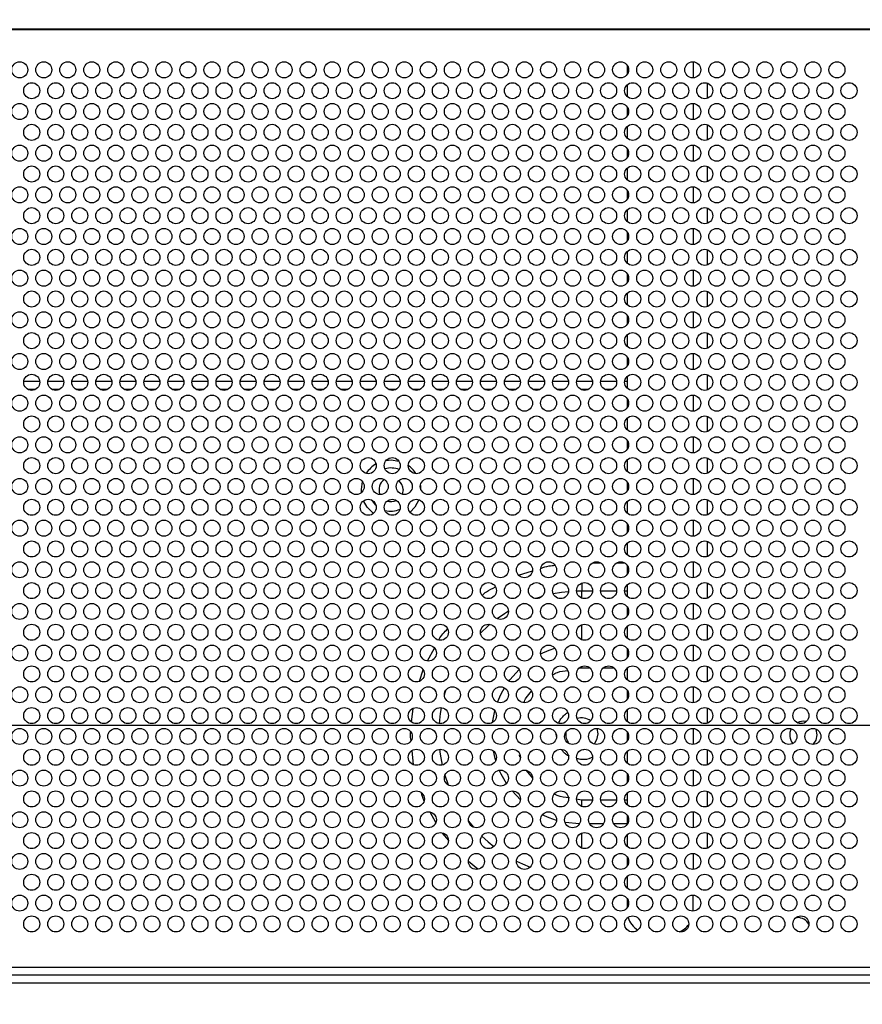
# Model space of a CAD drawing. Header units: millimetres. Extents: x 0 to 1118, y 0 to 864.
# Tile 42 of 69: x 756 to 782, y 328 to 358. Entities that reach past the tile are written whole.
import ezdxf

# ---------------------------------------------------------------- set-up
doc = ezdxf.new("R2010")
doc.units = ezdxf.units.MM
doc.header["$PDSIZE"] = -1
doc.styles.add('SLDTEXTSTYLE0', font='meiryo.ttc', dxfattribs={"width": 0.605})
doc.dimstyles.new('SLDDIMSTYLE3', dxfattribs={"dimtxt": 7.191292, "dimasz": 4.572, "dimexe": 0, "dimexo": 0.0625, "dimgap": 1.797823, "dimtad": 0, "dimtih": 1, "dimtoh": 1, "dimdec": 1, "dimlfac": 4, "dimrnd": 1e-09, "dimzin": 4, "dimdsep": 46, "dimtxsty": 'SLDTEXTSTYLE0', "dimsah": 1, "dimcen": 0.09, "dimadec": 0, "dimazin": 1, "dimtfac": 1, "dimtofl": 0, "dimtmove": 0, "dimatfit": 3, "dimfxl": 1, "dimfrac": 2, "dimtolj": 1, "dimtzin": 12, "dimarcsym": 0})
doc.dimstyles.new('SLDDIMSTYLE4', dxfattribs={"dimtxt": 7.191292, "dimasz": 4.572, "dimexe": 0, "dimexo": 0.0625, "dimgap": 1.797823, "dimtad": 0, "dimtih": 1, "dimtoh": 1, "dimdec": 1, "dimlfac": 4, "dimrnd": 1e-09, "dimzin": 12, "dimdsep": 46, "dimtxsty": 'SLDTEXTSTYLE0', "dimsah": 1, "dimcen": 0.09, "dimadec": 0, "dimazin": 3, "dimtfac": 1, "dimtmove": 0, "dimatfit": 0, "dimfxl": 1, "dimfrac": 2, "dimtolj": 1, "dimtzin": 12, "dimarcsym": 0})

# ---------------------------------------------------------------- blocks, each defined once
blk = doc.blocks.new('_D_8')
at = {"color": 0, "linetype": 'Continuous', "lineweight": -2}
for p, q in [((803.243, 436.337), (684.582, 436.337)), ((684.582, 431.765), (684.582, 398.949)), ((684.582, 340.909), (684.582, 373.725)), ((803.243, 336.337), (684.582, 336.337))]:
    blk.add_line(p, q, dxfattribs=at)
at = {"color": 0}
for points in [[(685.344, 431.765), (683.82, 431.765), (684.582, 436.337)], [(683.82, 340.909), (685.344, 340.909), (684.582, 336.337)]]:
    blk.add_solid(points, dxfattribs=at)
at = {"layer": 'Defpoints', "color": 0}
for p in [(803.306, 436.337), (684.582, 336.337), (803.306, 336.337)]:
    blk.add_point(p, dxfattribs=at)
at = {"color": 0, "lineweight": 0, "insert": (684.582, 397.151), "char_height": 7.1913, "attachment_point": 2, "style": 'SLDTEXTSTYLE0'}
blk.add_mtext('\\A1;400.0\\P(15.75)', dxfattribs=at)
blk = doc.blocks.new('_D_11')
at = {"color": 0, "linetype": 'Continuous', "lineweight": -2}
for p, q in [((790.701, 328.432), (790.701, 288.168)), ((798.287, 328.432), (798.287, 288.168)), ((786.129, 288.168), (781.557, 288.168)), ((790.701, 288.168), (798.287, 288.168)), ((798.287, 288.168), (790.701, 288.168)), ((798.287, 288.168), (809.497, 288.168)), ((802.859, 288.168), (807.431, 288.168))]:
    blk.add_line(p, q, dxfattribs=at)
at = {"color": 0}
for points in [[(786.129, 287.406), (786.129, 288.93), (790.701, 288.168)], [(802.859, 288.93), (802.859, 287.406), (798.287, 288.168)]]:
    blk.add_solid(points, dxfattribs=at)
at = {"layer": 'Defpoints', "color": 0}
for p in [(790.701, 328.494), (798.287, 328.494), (798.287, 288.168)]:
    blk.add_point(p, dxfattribs=at)
at = {"color": 0, "lineweight": 0, "insert": (819.949, 298.986), "char_height": 7.1913, "attachment_point": 2, "style": 'SLDTEXTSTYLE0'}
blk.add_mtext('\\A1;30.3\\P(1.19)', dxfattribs=at)

msp = doc.modelspace()

# ---------------------------------------------------------------- linework, layer by layer
at = {"color": 7, "linetype": 'Continuous', "lineweight": 30}
for p, q in [((783.561, 358.0616), (737.761, 358.0616)), ((783.261, 358.0441), (738.061, 358.0441)), ((774.761, 356.9441), (774.761, 356.6441)), ((777.261, 356.3826), (777.261, 355.9056)), ((774.761, 356.3226), (774.761, 355.9656)), ((774.761, 355.6441), (774.761, 355.3441)), ((774.761, 355.0226), (774.761, 354.6656)), ((777.261, 355.0826), (777.261, 354.6056)), ((774.761, 354.3441), (774.761, 354.0441)), ((774.761, 353.7226), (774.761, 353.3656)), ((777.261, 353.7826), (777.261, 353.3056)), ((774.761, 353.0441), (774.761, 352.7441)), ((774.761, 352.4226), (774.761, 352.0656)), ((777.261, 352.4826), (777.261, 352.0056)), ((774.761, 351.7441), (774.761, 351.4441)), ((777.261, 351.1826), (777.261, 350.7056)), ((774.761, 351.1226), (774.761, 350.7656)), ((774.761, 350.4441), (774.761, 350.1441)), ((774.761, 349.8226), (774.761, 349.4656)), ((777.261, 349.8826), (777.261, 349.4056)), ((774.761, 349.1441), (774.761, 348.8441)), ((774.761, 348.5226), (774.761, 348.1656)), ((777.261, 348.5826), (777.261, 348.1056)), ((774.761, 347.8441), (774.761, 347.5441)), ((774.761, 347.2226), (774.761, 346.8656)), ((777.261, 347.2826), (777.261, 346.8056)), ((756.4345, 347.0716), (755.9375, 347.0716)), ((757.1845, 347.0716), (756.6875, 347.0716)), ((757.9345, 347.0716), (757.4375, 347.0716)), ((758.6845, 347.0716), (758.1875, 347.0716)), ((759.4345, 347.0716), (758.9375, 347.0716)), ((760.1845, 347.0716), (759.6875, 347.0716)), ((760.9345, 347.0716), (760.4375, 347.0716)), ((761.6845, 347.0716), (761.1875, 347.0716)), ((762.4345, 347.0716), (761.9375, 347.0716)), ((763.1845, 347.0716), (762.6875, 347.0716)), ((763.9345, 347.0716), (763.4375, 347.0716)), ((764.6845, 347.0716), (764.1875, 347.0716)), ((765.4345, 347.0716), (764.9375, 347.0716)), ((766.1845, 347.0716), (765.6875, 347.0716)), ((766.9345, 347.0716), (766.4375, 347.0716)), ((767.6845, 347.0716), (767.1875, 347.0716)), ((768.4345, 347.0716), (767.9375, 347.0716)), ((769.1845, 347.0716), (768.6875, 347.0716)), ((769.9345, 347.0716), (769.4375, 347.0716)), ((770.6845, 347.0716), (770.1875, 347.0716)), ((771.4345, 347.0716), (770.9375, 347.0716)), ((772.1845, 347.0716), (771.6875, 347.0716)), ((772.9345, 347.0716), (772.4375, 347.0716)), ((773.6845, 347.0716), (773.1875, 347.0716)), ((774.4345, 347.0716), (773.9375, 347.0716)), ((774.761, 347.0716), (774.6875, 347.0716)), ((756.3, 346.8216), (756.072, 346.8216)), ((757.05, 346.8216), (756.822, 346.8216)), ((757.8, 346.8216), (757.572, 346.8216)), ((758.55, 346.8216), (758.322, 346.8216)), ((759.3, 346.8216), (759.072, 346.8216)), ((760.05, 346.8216), (759.822, 346.8216)), ((760.8, 346.8216), (760.572, 346.8216)), ((761.55, 346.8216), (761.322, 346.8216)), ((762.3, 346.8216), (762.072, 346.8216)), ((763.05, 346.8216), (762.822, 346.8216)), ((763.8, 346.8216), (763.572, 346.8216)), ((764.55, 346.8216), (764.322, 346.8216)), ((765.3, 346.8216), (765.072, 346.8216)), ((766.05, 346.8216), (765.822, 346.8216)), ((766.8, 346.8216), (766.572, 346.8216)), ((767.55, 346.8216), (767.322, 346.8216)), ((768.3, 346.8216), (768.072, 346.8216)), ((769.05, 346.8216), (768.822, 346.8216)), ((769.8, 346.8216), (769.572, 346.8216)), ((770.55, 346.8216), (770.322, 346.8216)), ((771.3, 346.8216), (771.072, 346.8216)), ((772.05, 346.8216), (771.822, 346.8216)), ((772.8, 346.8216), (772.572, 346.8216)), ((773.55, 346.8216), (773.322, 346.8216)), ((774.3, 346.8216), (774.072, 346.8216)), ((774.761, 346.5441), (774.761, 346.2441)), ((777.261, 345.9826), (777.261, 345.5056)), ((774.761, 345.9226), (774.761, 345.5656)), ((774.761, 345.2441), (774.761, 344.9441)), ((774.761, 344.6226), (774.761, 344.2656)), ((777.261, 344.6826), (777.261, 344.2056)), ((768.045, 343.882), (768.0597, 343.8196)), ((768.3125, 343.8216), (768.3205, 343.7257)), ((774.761, 343.9441), (774.761, 343.6441)), ((767.771, 343.6966), (767.7427, 343.5536)), ((774.761, 343.3226), (774.761, 342.9656)), ((777.261, 343.3826), (777.261, 342.9056)), ((774.761, 342.6441), (774.761, 342.3441)), ((774.761, 342.0226), (774.761, 341.6656)), ((777.261, 342.0826), (777.261, 341.6056)), ((774.761, 341.3441), (774.761, 341.0441)), ((774.761, 340.7226), (774.761, 340.3656)), ((777.261, 340.7826), (777.261, 340.3056)), ((774.761, 340.0441), (774.761, 339.7441)), ((777.261, 339.4826), (777.261, 339.0056)), ((774.761, 339.4226), (774.761, 339.0656)), ((774.761, 338.7441), (774.761, 338.4441)), ((774.761, 338.1226), (774.761, 337.7656)), ((777.261, 338.1826), (777.261, 337.7056)), ((774.761, 337.4441), (774.761, 337.1441)), ((774.761, 336.8226), (774.761, 336.4656)), ((777.261, 336.8826), (777.261, 336.4056)), ((773.8153, 336.2441), (773.846, 336.0771)), ((774.761, 336.1441), (774.761, 335.8441)), ((774.761, 335.5226), (774.761, 335.1656)), ((777.261, 335.5826), (777.261, 335.1056)), ((774.761, 334.8441), (774.761, 334.5441)), ((777.261, 334.2826), (777.261, 333.8056)), ((773.346, 334.0065), (773.3429, 334.0065)), ((774.761, 334.2226), (774.761, 333.8656)), ((774.761, 333.5441), (774.761, 333.2441)), ((774.761, 332.9226), (774.761, 332.5656)), ((777.261, 332.9826), (777.261, 332.5056)), ((774.761, 332.2441), (774.761, 331.9441)), ((774.761, 331.6226), (774.761, 331.2656)), ((774.761, 330.9441), (774.761, 330.6441)), ((776.8268, 330.5538), (776.8268, 331.0436)), ((780.0338, 330.3425), (780.071, 330.3441)), ((779.6641, 330.0417), (779.6777, 330.0801)), ((738.061, 328.7941), (783.261, 328.7941)), ((783.561, 328.5441), (737.761, 328.5441)), ((783.561, 328.2941), (737.761, 328.2941))]:
    msp.add_line(p, q, dxfattribs=at)
at = {"color": 8, "linetype": 'Continuous', "lineweight": 30}
for p, q in [((776.8268, 357.0436), (776.8268, 356.5446)), ((776.8268, 355.7436), (776.8268, 355.2446)), ((776.8268, 354.4436), (776.8268, 353.9446)), ((776.8268, 353.1436), (776.8268, 352.6446)), ((776.8268, 351.8436), (776.8268, 351.3446)), ((776.8268, 350.5436), (776.8268, 350.0446)), ((776.8268, 349.2436), (776.8268, 348.7446)), ((776.8268, 347.9436), (776.8268, 347.4446)), ((776.8268, 346.6436), (776.8268, 346.1446)), ((776.8268, 345.3436), (776.8268, 344.8446)), ((776.8268, 344.0436), (776.8268, 343.5446)), ((776.8268, 342.7436), (776.8268, 342.2446)), ((773.6927, 341.4144), (773.9292, 341.4144)), ((774.4427, 341.4144), (774.6792, 341.4144)), ((776.8268, 341.4436), (776.8268, 340.9446)), ((771.3769, 341.0319), (771.8064, 341.1604)), ((773.346, 340.7773), (773.346, 340.5305)), ((773.346, 340.5305), (773.1865, 340.5276)), ((773.6856, 340.5305), (773.346, 340.5305)), ((773.346, 340.3109), (773.346, 340.5305)), ((774.4356, 340.5305), (773.9364, 340.5305)), ((774.761, 340.5305), (774.6864, 340.5305)), ((776.8268, 340.1436), (776.8268, 339.6446)), ((773.346, 339.0109), (773.346, 339.4773)), ((768.5332, 338.3507), (768.7488, 338.7534)), ((776.8268, 338.8436), (776.8268, 338.3446)), ((768.2901, 337.7197), (768.3975, 338.0689)), ((773.2626, 338.1208), (773.346, 338.1367)), ((773.346, 338.1367), (773.346, 338.1773)), ((773.346, 338.1367), (773.5954, 338.1367)), ((774.0266, 338.1367), (774.3454, 338.1367)), ((776.8268, 337.5436), (776.8268, 337.0446)), ((768.0407, 336.4445), (768.0836, 336.8716)), ((770.5611, 336.4277), (770.6338, 336.797)), ((776.8268, 336.2436), (776.8268, 335.7446)), ((772.5609, 335.9934), (772.546, 336.0716)), ((768.0997, 335.1119), (768.0554, 335.5522)), ((771.4178, 335.3524), (771.4037, 335.4263)), ((771.8202, 334.6918), (771.6259, 334.9316)), ((776.8268, 334.9436), (776.8268, 334.4446)), ((769.0774, 334.783), (769.1805, 334.4808)), ((771.4343, 334.0154), (771.1731, 334.2938)), ((773.3429, 334.0065), (773.1876, 334.0364)), ((773.6832, 334.0065), (773.346, 334.0065)), ((773.346, 333.8109), (773.346, 334.0065)), ((774.4332, 334.0065), (773.9388, 334.0065)), ((774.761, 334.0065), (774.6888, 334.0065)), ((776.8268, 333.6436), (776.8268, 333.1446)), ((768.7924, 333.3084), (768.6187, 333.6328)), ((769.8152, 333.3486), (769.9668, 333.1625)), ((774.0245, 333.2641), (773.5975, 333.2641)), ((774.761, 333.2641), (774.3475, 333.2641)), ((769.1974, 332.7448), (769.005, 332.9809)), ((773.346, 332.5109), (773.346, 332.9773)), ((776.8268, 332.3436), (776.8268, 331.8446)), ((770.1068, 331.8519), (769.8137, 332.094))]:
    msp.add_line(p, q, dxfattribs=at)
at = {"color": 7, "linetype": 'Continuous', "lineweight": 30, "flags": 128}
for points in [[(767.2488, 344.6098), (767.396, 344.6216), (767.6398, 344.5889)], [(766.4755, 343.6058), (766.471, 343.6966), (766.5064, 343.95)], [(766.8465, 342.9525), (766.6477, 343.1529), (766.5397, 343.3468)], [(766.9268, 343.2114), (766.8221, 343.3413), (766.8103, 343.361)], [(768.2655, 343.3811), (768.1443, 343.1529), (767.9907, 342.9881)], [(780.6431, 336.2302), (780.6536, 336.2067), (780.686, 336.0441)], [(773.846, 336.0771), (773.81, 335.8853), (773.734, 335.7562)], [(780.686, 336.0441), (780.6536, 335.8815), (780.562, 335.7441)], [(773.4807, 335.5901), (773.3515, 335.5716), (773.3327, 335.5718)]]:
    msp.add_lwpolyline(points, dxfattribs=at)
at = {"color": 8, "linetype": 'Continuous', "lineweight": 30, "flags": 128}
for points in [[(772.9338, 340.5114), (772.7114, 340.4851), (772.4582, 340.4412)], [(771.5244, 340.1414), (771.4937, 340.1275), (771.3949, 340.0809)], [(772.0954, 340.3515), (772.0898, 340.3499), (771.9159, 340.2949)], [(771.0609, 339.9004), (770.9353, 339.8226), (770.7079, 339.6663)], [(770.4827, 339.4897), (770.426, 339.4414), (770.1873, 339.2187)], [(772.0623, 338.5685), (772.3318, 338.6895), (772.506, 338.7505)], [(771.0738, 337.7207), (771.1055, 337.7635), (771.3912, 338.0868)], [(769.0969, 337.4232), (769.0677, 337.3278), (769.0613, 337.3056)], [(770.7188, 337.0617), (770.8328, 337.323), (770.9355, 337.5109)], [(768.9633, 336.8926), (768.9325, 336.7062), (768.899, 336.3969)], [(768.9129, 335.593), (768.9325, 335.437), (768.994, 335.1009)], [(770.664, 335.2415), (770.6456, 335.3033), (770.5889, 335.5419)], [(770.9996, 334.53), (770.8328, 334.8202), (770.7759, 334.9416)], [(772.5604, 333.3762), (772.3318, 333.4536), (772.1144, 333.5486)], [(773.2751, 333.265), (772.8301, 333.3119), (772.8245, 333.3129)], [(770.2286, 332.8836), (770.426, 332.7018), (770.6019, 332.5571)], [(771.3112, 332.1041), (771.4937, 332.0157), (771.7345, 331.9141)]]:
    msp.add_lwpolyline(points, dxfattribs=at)
at = {"color": 7, "linetype": 'Continuous', "lineweight": 30}
for centre in [(755.811, 356.7941), (756.561, 356.7941), (757.311, 356.7941), (758.061, 356.7941), (758.811, 356.7941), (759.561, 356.7941), (760.311, 356.7941), (761.061, 356.7941), (761.811, 356.7941), (762.561, 356.7941), (763.311, 356.7941), (764.061, 356.7941), (764.811, 356.7941), (765.561, 356.7941), (766.311, 356.7941), (767.061, 356.7941), (767.811, 356.7941), (768.561, 356.7941), (769.311, 356.7941), (770.061, 356.7941), (770.811, 356.7941), (771.561, 356.7941), (772.311, 356.7941), (773.061, 356.7941), (773.811, 356.7941), (774.561, 356.7941), (775.311, 356.7941), (776.061, 356.7941), (776.811, 356.7941), (777.561, 356.7941), (778.311, 356.7941), (779.061, 356.7941), (779.811, 356.7941), (780.561, 356.7941), (781.311, 356.7941), (756.186, 356.1441), (756.936, 356.1441), (757.686, 356.1441), (758.436, 356.1441), (759.186, 356.1441), (759.936, 356.1441), (760.686, 356.1441), (761.436, 356.1441), (762.186, 356.1441), (762.936, 356.1441), (763.686, 356.1441), (764.436, 356.1441), (765.186, 356.1441), (765.936, 356.1441), (766.686, 356.1441), (767.436, 356.1441), (768.186, 356.1441), (768.936, 356.1441), (769.686, 356.1441), (770.436, 356.1441), (771.186, 356.1441), (771.936, 356.1441), (772.686, 356.1441), (773.436, 356.1441), (774.186, 356.1441), (774.936, 356.1441), (775.686, 356.1441), (776.436, 356.1441), (777.186, 356.1441), (777.936, 356.1441), (778.686, 356.1441), (779.436, 356.1441), (780.186, 356.1441), (780.936, 356.1441), (781.686, 356.1441), (755.811, 355.4941), (756.561, 355.4941), (757.311, 355.4941), (758.061, 355.4941), (758.811, 355.4941), (759.561, 355.4941), (760.311, 355.4941), (761.061, 355.4941), (761.811, 355.4941), (762.561, 355.4941), (763.311, 355.4941), (764.061, 355.4941), (764.811, 355.4941), (765.561, 355.4941), (766.311, 355.4941), (767.061, 355.4941), (767.811, 355.4941), (768.561, 355.4941), (769.311, 355.4941), (770.061, 355.4941), (770.811, 355.4941), (771.561, 355.4941), (772.311, 355.4941), (773.061, 355.4941), (773.811, 355.4941), (774.561, 355.4941), (775.311, 355.4941), (776.061, 355.4941), (776.811, 355.4941), (777.561, 355.4941), (778.311, 355.4941), (779.061, 355.4941), (779.811, 355.4941), (780.561, 355.4941), (781.311, 355.4941), (756.186, 354.8441), (756.936, 354.8441), (757.686, 354.8441), (758.436, 354.8441), (759.186, 354.8441), (759.936, 354.8441), (760.686, 354.8441), (761.436, 354.8441), (762.186, 354.8441), (762.936, 354.8441), (763.686, 354.8441), (764.436, 354.8441), (765.186, 354.8441), (765.936, 354.8441), (766.686, 354.8441), (767.436, 354.8441), (768.186, 354.8441), (768.936, 354.8441), (769.686, 354.8441), (770.436, 354.8441), (771.186, 354.8441), (771.936, 354.8441), (772.686, 354.8441), (773.436, 354.8441), (774.186, 354.8441), (774.936, 354.8441), (775.686, 354.8441), (776.436, 354.8441), (777.186, 354.8441), (777.936, 354.8441), (778.686, 354.8441), (779.436, 354.8441), (780.186, 354.8441), (780.936, 354.8441), (781.686, 354.8441), (755.811, 354.1941), (756.561, 354.1941), (757.311, 354.1941), (758.061, 354.1941), (758.811, 354.1941), (759.561, 354.1941), (760.311, 354.1941), (761.061, 354.1941), (761.811, 354.1941), (762.561, 354.1941), (763.311, 354.1941), (764.061, 354.1941), (764.811, 354.1941), (765.561, 354.1941), (766.311, 354.1941), (767.061, 354.1941), (767.811, 354.1941), (768.561, 354.1941), (769.311, 354.1941), (770.061, 354.1941), (770.811, 354.1941), (771.561, 354.1941), (772.311, 354.1941), (773.061, 354.1941), (773.811, 354.1941), (774.561, 354.1941), (775.311, 354.1941), (776.061, 354.1941), (776.811, 354.1941), (777.561, 354.1941), (778.311, 354.1941), (779.061, 354.1941), (779.811, 354.1941), (780.561, 354.1941), (781.311, 354.1941), (756.186, 353.5441), (756.936, 353.5441), (757.686, 353.5441), (758.436, 353.5441), (759.186, 353.5441), (759.936, 353.5441), (760.686, 353.5441), (761.436, 353.5441), (762.186, 353.5441), (762.936, 353.5441), (763.686, 353.5441), (764.436, 353.5441), (765.186, 353.5441), (765.936, 353.5441), (766.686, 353.5441), (767.436, 353.5441), (768.186, 353.5441), (768.936, 353.5441), (769.686, 353.5441), (770.436, 353.5441), (771.186, 353.5441), (771.936, 353.5441), (772.686, 353.5441), (773.436, 353.5441), (774.186, 353.5441), (774.936, 353.5441), (775.686, 353.5441), (776.436, 353.5441), (777.186, 353.5441), (777.936, 353.5441), (778.686, 353.5441), (779.436, 353.5441), (780.186, 353.5441), (780.936, 353.5441), (781.686, 353.5441), (755.811, 352.8941), (756.561, 352.8941), (757.311, 352.8941), (758.061, 352.8941), (758.811, 352.8941), (759.561, 352.8941), (760.311, 352.8941), (761.061, 352.8941), (761.811, 352.8941), (762.561, 352.8941), (763.311, 352.8941), (764.061, 352.8941), (764.811, 352.8941), (765.561, 352.8941), (766.311, 352.8941), (767.061, 352.8941), (767.811, 352.8941), (768.561, 352.8941), (769.311, 352.8941), (770.061, 352.8941), (770.811, 352.8941), (771.561, 352.8941), (772.311, 352.8941), (773.061, 352.8941), (773.811, 352.8941), (774.561, 352.8941), (775.311, 352.8941), (776.061, 352.8941), (776.811, 352.8941), (777.561, 352.8941), (778.311, 352.8941), (779.061, 352.8941), (779.811, 352.8941), (780.561, 352.8941), (781.311, 352.8941), (756.186, 352.2441), (756.936, 352.2441), (757.686, 352.2441), (758.436, 352.2441), (759.186, 352.2441), (759.936, 352.2441), (760.686, 352.2441), (761.436, 352.2441), (762.186, 352.2441), (762.936, 352.2441), (763.686, 352.2441), (764.436, 352.2441), (765.186, 352.2441), (765.936, 352.2441), (766.686, 352.2441), (767.436, 352.2441), (768.186, 352.2441), (768.936, 352.2441), (769.686, 352.2441), (770.436, 352.2441), (771.186, 352.2441), (771.936, 352.2441), (772.686, 352.2441), (773.436, 352.2441), (774.186, 352.2441), (774.936, 352.2441), (775.686, 352.2441), (776.436, 352.2441), (777.186, 352.2441), (777.936, 352.2441), (778.686, 352.2441), (779.436, 352.2441), (780.186, 352.2441), (780.936, 352.2441), (781.686, 352.2441), (755.811, 351.5941), (756.561, 351.5941), (757.311, 351.5941), (758.061, 351.5941), (758.811, 351.5941), (759.561, 351.5941), (760.311, 351.5941), (761.061, 351.5941), (761.811, 351.5941), (762.561, 351.5941), (763.311, 351.5941), (764.061, 351.5941), (764.811, 351.5941), (765.561, 351.5941), (766.311, 351.5941), (767.061, 351.5941), (767.811, 351.5941), (768.561, 351.5941), (769.311, 351.5941), (770.061, 351.5941), (770.811, 351.5941), (771.561, 351.5941), (772.311, 351.5941), (773.061, 351.5941), (773.811, 351.5941), (774.561, 351.5941), (775.311, 351.5941), (776.061, 351.5941), (776.811, 351.5941), (777.561, 351.5941), (778.311, 351.5941), (779.061, 351.5941), (779.811, 351.5941), (780.561, 351.5941), (781.311, 351.5941), (756.186, 350.9441), (756.936, 350.9441), (757.686, 350.9441), (758.436, 350.9441), (759.186, 350.9441), (759.936, 350.9441), (760.686, 350.9441), (761.436, 350.9441), (762.186, 350.9441), (762.936, 350.9441), (763.686, 350.9441), (764.436, 350.9441), (765.186, 350.9441), (765.936, 350.9441), (766.686, 350.9441), (767.436, 350.9441), (768.186, 350.9441), (768.936, 350.9441), (769.686, 350.9441), (770.436, 350.9441), (771.186, 350.9441), (771.936, 350.9441), (772.686, 350.9441), (773.436, 350.9441), (774.186, 350.9441), (774.936, 350.9441), (775.686, 350.9441), (776.436, 350.9441), (777.186, 350.9441), (777.936, 350.9441), (778.686, 350.9441), (779.436, 350.9441), (780.186, 350.9441), (780.936, 350.9441), (781.686, 350.9441), (755.811, 350.2941), (756.561, 350.2941), (757.311, 350.2941), (758.061, 350.2941), (758.811, 350.2941), (759.561, 350.2941), (760.311, 350.2941), (761.061, 350.2941), (761.811, 350.2941), (762.561, 350.2941), (763.311, 350.2941), (764.061, 350.2941), (764.811, 350.2941), (765.561, 350.2941), (766.311, 350.2941), (767.061, 350.2941), (767.811, 350.2941), (768.561, 350.2941), (769.311, 350.2941), (770.061, 350.2941), (770.811, 350.2941), (771.561, 350.2941), (772.311, 350.2941), (773.061, 350.2941), (773.811, 350.2941), (774.561, 350.2941), (775.311, 350.2941), (776.061, 350.2941), (776.811, 350.2941), (777.561, 350.2941), (778.311, 350.2941), (779.061, 350.2941), (779.811, 350.2941), (780.561, 350.2941), (781.311, 350.2941), (756.186, 349.6441), (756.936, 349.6441), (757.686, 349.6441), (758.436, 349.6441), (759.186, 349.6441), (759.936, 349.6441), (760.686, 349.6441), (761.436, 349.6441), (762.186, 349.6441), (762.936, 349.6441), (763.686, 349.6441), (764.436, 349.6441), (765.186, 349.6441), (765.936, 349.6441), (766.686, 349.6441), (767.436, 349.6441), (768.186, 349.6441), (768.936, 349.6441), (769.686, 349.6441), (770.436, 349.6441), (771.186, 349.6441), (771.936, 349.6441), (772.686, 349.6441), (773.436, 349.6441), (774.186, 349.6441), (774.936, 349.6441), (775.686, 349.6441), (776.436, 349.6441), (777.186, 349.6441), (777.936, 349.6441), (778.686, 349.6441), (779.436, 349.6441), (780.186, 349.6441), (780.936, 349.6441), (781.686, 349.6441), (755.811, 348.9941), (756.561, 348.9941), (757.311, 348.9941), (758.061, 348.9941), (758.811, 348.9941), (759.561, 348.9941), (760.311, 348.9941), (761.061, 348.9941), (761.811, 348.9941), (762.561, 348.9941), (763.311, 348.9941), (764.061, 348.9941), (764.811, 348.9941), (765.561, 348.9941), (766.311, 348.9941), (767.061, 348.9941), (767.811, 348.9941), (768.561, 348.9941), (769.311, 348.9941), (770.061, 348.9941), (770.811, 348.9941), (771.561, 348.9941), (772.311, 348.9941), (773.061, 348.9941), (773.811, 348.9941), (774.561, 348.9941), (775.311, 348.9941), (776.061, 348.9941), (776.811, 348.9941), (777.561, 348.9941), (778.311, 348.9941), (779.061, 348.9941), (779.811, 348.9941), (780.561, 348.9941), (781.311, 348.9941), (756.186, 348.3441), (756.936, 348.3441), (757.686, 348.3441), (758.436, 348.3441), (759.186, 348.3441), (759.936, 348.3441), (760.686, 348.3441), (761.436, 348.3441), (762.186, 348.3441), (762.936, 348.3441), (763.686, 348.3441), (764.436, 348.3441), (765.186, 348.3441), (765.936, 348.3441), (766.686, 348.3441), (767.436, 348.3441), (768.186, 348.3441), (768.936, 348.3441), (769.686, 348.3441), (770.436, 348.3441), (771.186, 348.3441), (771.936, 348.3441), (772.686, 348.3441), (773.436, 348.3441), (774.186, 348.3441), (774.936, 348.3441), (775.686, 348.3441), (776.436, 348.3441), (777.186, 348.3441), (777.936, 348.3441), (778.686, 348.3441), (779.436, 348.3441), (780.186, 348.3441), (780.936, 348.3441), (781.686, 348.3441), (755.811, 347.6941), (756.561, 347.6941), (757.311, 347.6941), (758.061, 347.6941), (758.811, 347.6941), (759.561, 347.6941), (760.311, 347.6941), (761.061, 347.6941), (761.811, 347.6941), (762.561, 347.6941), (763.311, 347.6941), (764.061, 347.6941), (764.811, 347.6941), (765.561, 347.6941), (766.311, 347.6941), (767.061, 347.6941), (767.811, 347.6941), (768.561, 347.6941), (769.311, 347.6941), (770.061, 347.6941), (770.811, 347.6941), (771.561, 347.6941), (772.311, 347.6941), (773.061, 347.6941), (773.811, 347.6941), (774.561, 347.6941), (775.311, 347.6941), (776.061, 347.6941), (776.811, 347.6941), (777.561, 347.6941), (778.311, 347.6941), (779.061, 347.6941), (779.811, 347.6941), (780.561, 347.6941), (781.311, 347.6941), (756.186, 347.0441), (756.936, 347.0441), (757.686, 347.0441), (758.436, 347.0441), (759.186, 347.0441), (759.936, 347.0441), (760.686, 347.0441), (761.436, 347.0441), (762.186, 347.0441), (762.936, 347.0441), (763.686, 347.0441), (764.436, 347.0441), (765.186, 347.0441), (765.936, 347.0441), (766.686, 347.0441), (767.436, 347.0441), (768.186, 347.0441), (768.936, 347.0441), (769.686, 347.0441), (770.436, 347.0441), (771.186, 347.0441), (771.936, 347.0441), (772.686, 347.0441), (773.436, 347.0441), (774.186, 347.0441), (774.936, 347.0441), (775.686, 347.0441), (776.436, 347.0441), (777.186, 347.0441), (777.936, 347.0441), (778.686, 347.0441), (779.436, 347.0441), (780.186, 347.0441), (780.936, 347.0441), (781.686, 347.0441), (755.811, 346.3941), (756.561, 346.3941), (757.311, 346.3941), (758.061, 346.3941), (758.811, 346.3941), (759.561, 346.3941), (760.311, 346.3941), (761.061, 346.3941), (761.811, 346.3941), (762.561, 346.3941), (763.311, 346.3941), (764.061, 346.3941), (764.811, 346.3941), (765.561, 346.3941), (766.311, 346.3941), (767.061, 346.3941), (767.811, 346.3941), (768.561, 346.3941), (769.311, 346.3941), (770.061, 346.3941), (770.811, 346.3941), (771.561, 346.3941), (772.311, 346.3941), (773.061, 346.3941), (773.811, 346.3941), (774.561, 346.3941), (775.311, 346.3941), (776.061, 346.3941), (776.811, 346.3941), (777.561, 346.3941), (778.311, 346.3941), (779.061, 346.3941), (779.811, 346.3941), (780.561, 346.3941), (781.311, 346.3941), (756.186, 345.7441), (756.936, 345.7441), (757.686, 345.7441), (758.436, 345.7441), (759.186, 345.7441), (759.936, 345.7441), (760.686, 345.7441), (761.436, 345.7441), (762.186, 345.7441), (762.936, 345.7441), (763.686, 345.7441), (764.436, 345.7441), (765.186, 345.7441), (765.936, 345.7441), (766.686, 345.7441), (767.436, 345.7441), (768.186, 345.7441), (768.936, 345.7441), (769.686, 345.7441), (770.436, 345.7441), (771.186, 345.7441), (771.936, 345.7441), (772.686, 345.7441), (773.436, 345.7441), (774.186, 345.7441), (774.936, 345.7441), (775.686, 345.7441), (776.436, 345.7441), (777.186, 345.7441), (777.936, 345.7441), (778.686, 345.7441), (779.436, 345.7441), (780.186, 345.7441), (780.936, 345.7441), (781.686, 345.7441), (755.811, 345.0941), (756.561, 345.0941), (757.311, 345.0941), (758.061, 345.0941), (758.811, 345.0941), (759.561, 345.0941), (760.311, 345.0941), (761.061, 345.0941), (761.811, 345.0941), (762.561, 345.0941), (763.311, 345.0941), (764.061, 345.0941), (764.811, 345.0941), (765.561, 345.0941), (766.311, 345.0941), (767.061, 345.0941), (767.811, 345.0941), (768.561, 345.0941), (769.311, 345.0941), (770.061, 345.0941), (770.811, 345.0941), (771.561, 345.0941), (772.311, 345.0941), (773.061, 345.0941), (773.811, 345.0941), (774.561, 345.0941), (775.311, 345.0941), (776.061, 345.0941), (776.811, 345.0941), (777.561, 345.0941), (778.311, 345.0941), (779.061, 345.0941), (779.811, 345.0941), (780.561, 345.0941), (781.311, 345.0941), (756.186, 344.4441), (756.936, 344.4441), (757.686, 344.4441), (758.436, 344.4441), (759.186, 344.4441), (759.936, 344.4441), (760.686, 344.4441), (761.436, 344.4441), (762.186, 344.4441), (762.936, 344.4441), (763.686, 344.4441), (764.436, 344.4441), (765.186, 344.4441), (765.936, 344.4441), (766.686, 344.4441), (767.436, 344.4441), (768.186, 344.4441), (768.936, 344.4441), (769.686, 344.4441), (770.436, 344.4441), (771.186, 344.4441), (771.936, 344.4441), (772.686, 344.4441), (773.436, 344.4441), (774.186, 344.4441), (774.936, 344.4441), (775.686, 344.4441), (776.436, 344.4441), (777.186, 344.4441), (777.936, 344.4441), (778.686, 344.4441), (779.436, 344.4441), (780.186, 344.4441), (780.936, 344.4441), (781.686, 344.4441), (755.811, 343.7941), (756.561, 343.7941), (757.311, 343.7941), (758.061, 343.7941), (758.811, 343.7941), (759.561, 343.7941), (760.311, 343.7941), (761.061, 343.7941), (761.811, 343.7941), (762.561, 343.7941), (763.311, 343.7941), (764.061, 343.7941), (764.811, 343.7941), (765.561, 343.7941), (766.311, 343.7941), (767.061, 343.7941), (767.811, 343.7941), (768.561, 343.7941), (769.311, 343.7941), (770.061, 343.7941), (770.811, 343.7941), (771.561, 343.7941), (772.311, 343.7941), (773.061, 343.7941), (773.811, 343.7941), (774.561, 343.7941), (775.311, 343.7941), (776.061, 343.7941), (776.811, 343.7941), (777.561, 343.7941), (778.311, 343.7941), (779.061, 343.7941), (779.811, 343.7941), (780.561, 343.7941), (781.311, 343.7941), (756.186, 343.1441), (756.936, 343.1441), (757.686, 343.1441), (758.436, 343.1441), (759.186, 343.1441), (759.936, 343.1441), (760.686, 343.1441), (761.436, 343.1441), (762.186, 343.1441), (762.936, 343.1441), (763.686, 343.1441), (764.436, 343.1441), (765.186, 343.1441), (765.936, 343.1441), (766.686, 343.1441), (767.436, 343.1441), (768.186, 343.1441), (768.936, 343.1441), (769.686, 343.1441), (770.436, 343.1441), (771.186, 343.1441), (771.936, 343.1441), (772.686, 343.1441), (773.436, 343.1441), (774.186, 343.1441), (774.936, 343.1441), (775.686, 343.1441), (776.436, 343.1441), (777.186, 343.1441), (777.936, 343.1441), (778.686, 343.1441), (779.436, 343.1441), (780.186, 343.1441), (780.936, 343.1441), (781.686, 343.1441), (755.811, 342.4941), (756.561, 342.4941), (757.311, 342.4941), (758.061, 342.4941), (758.811, 342.4941), (759.561, 342.4941), (760.311, 342.4941), (761.061, 342.4941), (761.811, 342.4941), (762.561, 342.4941), (763.311, 342.4941), (764.061, 342.4941), (764.811, 342.4941), (765.561, 342.4941), (766.311, 342.4941), (767.061, 342.4941), (767.811, 342.4941), (768.561, 342.4941), (769.311, 342.4941), (770.061, 342.4941), (770.811, 342.4941), (771.561, 342.4941), (772.311, 342.4941), (773.061, 342.4941), (773.811, 342.4941), (774.561, 342.4941), (775.311, 342.4941), (776.061, 342.4941), (776.811, 342.4941), (777.561, 342.4941), (778.311, 342.4941), (779.061, 342.4941), (779.811, 342.4941), (780.561, 342.4941), (781.311, 342.4941), (756.186, 341.8441), (756.936, 341.8441), (757.686, 341.8441), (758.436, 341.8441), (759.186, 341.8441), (759.936, 341.8441), (760.686, 341.8441), (761.436, 341.8441), (762.186, 341.8441), (762.936, 341.8441), (763.686, 341.8441), (764.436, 341.8441), (765.186, 341.8441), (765.936, 341.8441), (766.686, 341.8441), (767.436, 341.8441), (768.186, 341.8441), (768.936, 341.8441), (769.686, 341.8441), (770.436, 341.8441), (771.186, 341.8441), (771.936, 341.8441), (772.686, 341.8441), (773.436, 341.8441), (774.186, 341.8441), (774.936, 341.8441), (775.686, 341.8441), (776.436, 341.8441), (777.186, 341.8441), (777.936, 341.8441), (778.686, 341.8441), (779.436, 341.8441), (780.186, 341.8441), (780.936, 341.8441), (781.686, 341.8441), (755.811, 341.1941), (756.561, 341.1941), (757.311, 341.1941), (758.061, 341.1941), (758.811, 341.1941), (759.561, 341.1941), (760.311, 341.1941), (761.061, 341.1941), (761.811, 341.1941), (762.561, 341.1941), (763.311, 341.1941), (764.061, 341.1941), (764.811, 341.1941), (765.561, 341.1941), (766.311, 341.1941), (767.061, 341.1941), (767.811, 341.1941), (768.561, 341.1941), (769.311, 341.1941), (770.061, 341.1941), (770.811, 341.1941), (771.561, 341.1941), (772.311, 341.1941), (773.061, 341.1941), (773.811, 341.1941), (774.561, 341.1941), (775.311, 341.1941), (776.061, 341.1941), (776.811, 341.1941), (777.561, 341.1941), (778.311, 341.1941), (779.061, 341.1941), (779.811, 341.1941), (780.561, 341.1941), (781.311, 341.1941), (756.186, 340.5441), (756.936, 340.5441), (757.686, 340.5441), (758.436, 340.5441), (759.186, 340.5441), (759.936, 340.5441), (760.686, 340.5441), (761.436, 340.5441), (762.186, 340.5441), (762.936, 340.5441), (763.686, 340.5441), (764.436, 340.5441), (765.186, 340.5441), (765.936, 340.5441), (766.686, 340.5441), (767.436, 340.5441), (768.186, 340.5441), (768.936, 340.5441), (769.686, 340.5441), (770.436, 340.5441), (771.186, 340.5441), (771.936, 340.5441), (772.686, 340.5441), (773.436, 340.5441), (774.186, 340.5441), (774.936, 340.5441), (775.686, 340.5441), (776.436, 340.5441), (777.186, 340.5441), (777.936, 340.5441), (778.686, 340.5441), (779.436, 340.5441), (780.186, 340.5441), (780.936, 340.5441), (781.686, 340.5441), (755.811, 339.8941), (756.561, 339.8941), (757.311, 339.8941), (758.061, 339.8941), (758.811, 339.8941), (759.561, 339.8941), (760.311, 339.8941), (761.061, 339.8941), (761.811, 339.8941), (762.561, 339.8941), (763.311, 339.8941), (764.061, 339.8941), (764.811, 339.8941), (765.561, 339.8941), (766.311, 339.8941), (767.061, 339.8941), (767.811, 339.8941), (768.561, 339.8941), (769.311, 339.8941), (770.061, 339.8941), (770.811, 339.8941), (771.561, 339.8941), (772.311, 339.8941), (773.061, 339.8941), (773.811, 339.8941), (774.561, 339.8941), (775.311, 339.8941), (776.061, 339.8941), (776.811, 339.8941), (777.561, 339.8941), (778.311, 339.8941), (779.061, 339.8941), (779.811, 339.8941), (780.561, 339.8941), (781.311, 339.8941), (756.186, 339.2441), (756.936, 339.2441), (757.686, 339.2441), (758.436, 339.2441), (759.186, 339.2441), (759.936, 339.2441), (760.686, 339.2441), (761.436, 339.2441), (762.186, 339.2441), (762.936, 339.2441), (763.686, 339.2441), (764.436, 339.2441), (765.186, 339.2441), (765.936, 339.2441), (766.686, 339.2441), (767.436, 339.2441), (768.186, 339.2441), (768.936, 339.2441), (769.686, 339.2441), (770.436, 339.2441), (771.186, 339.2441), (771.936, 339.2441), (772.686, 339.2441), (773.436, 339.2441), (774.186, 339.2441), (774.936, 339.2441), (775.686, 339.2441), (776.436, 339.2441), (777.186, 339.2441), (777.936, 339.2441), (778.686, 339.2441), (779.436, 339.2441), (780.186, 339.2441), (780.936, 339.2441), (781.686, 339.2441), (755.811, 338.5941), (756.561, 338.5941), (757.311, 338.5941), (758.061, 338.5941), (758.811, 338.5941), (759.561, 338.5941), (760.311, 338.5941), (761.061, 338.5941), (761.811, 338.5941), (762.561, 338.5941), (763.311, 338.5941), (764.061, 338.5941), (764.811, 338.5941), (765.561, 338.5941), (766.311, 338.5941), (767.061, 338.5941), (767.811, 338.5941), (768.561, 338.5941), (769.311, 338.5941), (770.061, 338.5941), (770.811, 338.5941), (771.561, 338.5941), (772.311, 338.5941), (773.061, 338.5941), (773.811, 338.5941), (774.561, 338.5941), (775.311, 338.5941), (776.061, 338.5941), (776.811, 338.5941), (777.561, 338.5941), (778.311, 338.5941), (779.061, 338.5941), (779.811, 338.5941), (780.561, 338.5941), (781.311, 338.5941), (756.186, 337.9441), (756.936, 337.9441), (757.686, 337.9441), (758.436, 337.9441), (759.186, 337.9441), (759.936, 337.9441), (760.686, 337.9441), (761.436, 337.9441), (762.186, 337.9441), (762.936, 337.9441), (763.686, 337.9441), (764.436, 337.9441), (765.186, 337.9441), (765.936, 337.9441), (766.686, 337.9441), (767.436, 337.9441), (768.186, 337.9441), (768.936, 337.9441), (769.686, 337.9441), (770.436, 337.9441), (771.186, 337.9441), (771.936, 337.9441), (772.686, 337.9441), (773.436, 337.9441), (774.186, 337.9441), (774.936, 337.9441), (775.686, 337.9441), (776.436, 337.9441), (777.186, 337.9441), (777.936, 337.9441), (778.686, 337.9441), (779.436, 337.9441), (780.186, 337.9441), (780.936, 337.9441), (781.686, 337.9441), (755.811, 337.2941), (756.561, 337.2941), (757.311, 337.2941), (758.061, 337.2941), (758.811, 337.2941), (759.561, 337.2941), (760.311, 337.2941), (761.061, 337.2941), (761.811, 337.2941), (762.561, 337.2941), (763.311, 337.2941), (764.061, 337.2941), (764.811, 337.2941), (765.561, 337.2941), (766.311, 337.2941), (767.061, 337.2941), (767.811, 337.2941), (768.561, 337.2941), (769.311, 337.2941), (770.061, 337.2941), (770.811, 337.2941), (771.561, 337.2941), (772.311, 337.2941), (773.061, 337.2941), (773.811, 337.2941), (774.561, 337.2941), (775.311, 337.2941), (776.061, 337.2941), (776.811, 337.2941), (777.561, 337.2941), (778.311, 337.2941), (779.061, 337.2941), (779.811, 337.2941), (780.561, 337.2941), (781.311, 337.2941), (756.186, 336.6441), (756.936, 336.6441), (757.686, 336.6441), (758.436, 336.6441), (759.186, 336.6441), (759.936, 336.6441), (760.686, 336.6441), (761.436, 336.6441), (762.186, 336.6441), (762.936, 336.6441), (763.686, 336.6441), (764.436, 336.6441), (765.186, 336.6441), (765.936, 336.6441), (766.686, 336.6441), (767.436, 336.6441), (768.186, 336.6441), (768.936, 336.6441), (769.686, 336.6441), (770.436, 336.6441), (771.186, 336.6441), (771.936, 336.6441), (772.686, 336.6441), (773.436, 336.6441), (774.186, 336.6441), (774.936, 336.6441), (775.686, 336.6441), (776.436, 336.6441), (777.186, 336.6441), (777.936, 336.6441), (778.686, 336.6441), (779.436, 336.6441), (780.186, 336.6441), (780.936, 336.6441), (781.686, 336.6441), (755.811, 335.9941), (756.561, 335.9941), (757.311, 335.9941), (758.061, 335.9941), (758.811, 335.9941), (759.561, 335.9941), (760.311, 335.9941), (761.061, 335.9941), (761.811, 335.9941), (762.561, 335.9941), (763.311, 335.9941), (764.061, 335.9941), (764.811, 335.9941), (765.561, 335.9941), (766.311, 335.9941), (767.061, 335.9941), (767.811, 335.9941), (768.561, 335.9941), (769.311, 335.9941), (770.061, 335.9941), (770.811, 335.9941), (771.561, 335.9941), (772.311, 335.9941), (773.061, 335.9941), (773.811, 335.9941), (774.561, 335.9941), (775.311, 335.9941), (776.061, 335.9941), (776.811, 335.9941), (777.561, 335.9941), (778.311, 335.9941), (779.061, 335.9941), (779.811, 335.9941), (780.561, 335.9941), (781.311, 335.9941), (756.186, 335.3441), (756.936, 335.3441), (757.686, 335.3441), (758.436, 335.3441), (759.186, 335.3441), (759.936, 335.3441), (760.686, 335.3441), (761.436, 335.3441), (762.186, 335.3441), (762.936, 335.3441), (763.686, 335.3441), (764.436, 335.3441), (765.186, 335.3441), (765.936, 335.3441), (766.686, 335.3441), (767.436, 335.3441), (768.186, 335.3441), (768.936, 335.3441), (769.686, 335.3441), (770.436, 335.3441), (771.186, 335.3441), (771.936, 335.3441), (772.686, 335.3441), (773.436, 335.3441), (774.186, 335.3441), (774.936, 335.3441), (775.686, 335.3441), (776.436, 335.3441), (777.186, 335.3441), (777.936, 335.3441), (778.686, 335.3441), (779.436, 335.3441), (780.186, 335.3441), (780.936, 335.3441), (781.686, 335.3441), (755.811, 334.6941), (756.561, 334.6941), (757.311, 334.6941), (758.061, 334.6941), (758.811, 334.6941), (759.561, 334.6941), (760.311, 334.6941), (761.061, 334.6941), (761.811, 334.6941), (762.561, 334.6941), (763.311, 334.6941), (764.061, 334.6941), (764.811, 334.6941), (765.561, 334.6941), (766.311, 334.6941), (767.061, 334.6941), (767.811, 334.6941), (768.561, 334.6941), (769.311, 334.6941), (770.061, 334.6941), (770.811, 334.6941), (771.561, 334.6941), (772.311, 334.6941), (773.061, 334.6941), (773.811, 334.6941), (774.561, 334.6941), (775.311, 334.6941), (776.061, 334.6941), (776.811, 334.6941), (777.561, 334.6941), (778.311, 334.6941), (779.061, 334.6941), (779.811, 334.6941), (780.561, 334.6941), (781.311, 334.6941), (756.186, 334.0441), (756.936, 334.0441), (757.686, 334.0441), (758.436, 334.0441), (759.186, 334.0441), (759.936, 334.0441), (760.686, 334.0441), (761.436, 334.0441), (762.186, 334.0441), (762.936, 334.0441), (763.686, 334.0441), (764.436, 334.0441), (765.186, 334.0441), (765.936, 334.0441), (766.686, 334.0441), (767.436, 334.0441), (768.186, 334.0441), (768.936, 334.0441), (769.686, 334.0441), (770.436, 334.0441), (771.186, 334.0441), (771.936, 334.0441), (772.686, 334.0441), (773.436, 334.0441), (774.186, 334.0441), (774.936, 334.0441), (775.686, 334.0441), (776.436, 334.0441), (777.186, 334.0441), (777.936, 334.0441), (778.686, 334.0441), (779.436, 334.0441), (780.186, 334.0441), (780.936, 334.0441), (781.686, 334.0441), (755.811, 333.3941), (756.561, 333.3941), (757.311, 333.3941), (758.061, 333.3941), (758.811, 333.3941), (759.561, 333.3941), (760.311, 333.3941), (761.061, 333.3941), (761.811, 333.3941), (762.561, 333.3941), (763.311, 333.3941), (764.061, 333.3941), (764.811, 333.3941), (765.561, 333.3941), (766.311, 333.3941), (767.061, 333.3941), (767.811, 333.3941), (768.561, 333.3941), (769.311, 333.3941), (770.061, 333.3941), (770.811, 333.3941), (771.561, 333.3941), (772.311, 333.3941), (773.061, 333.3941), (773.811, 333.3941), (774.561, 333.3941), (775.311, 333.3941), (776.061, 333.3941), (776.811, 333.3941), (777.561, 333.3941), (778.311, 333.3941), (779.061, 333.3941), (779.811, 333.3941), (780.561, 333.3941), (781.311, 333.3941), (756.186, 332.7441), (756.936, 332.7441), (757.686, 332.7441), (758.436, 332.7441), (759.186, 332.7441), (759.936, 332.7441), (760.686, 332.7441), (761.436, 332.7441), (762.186, 332.7441), (762.936, 332.7441), (763.686, 332.7441), (764.436, 332.7441), (765.186, 332.7441), (765.936, 332.7441), (766.686, 332.7441), (767.436, 332.7441), (768.186, 332.7441), (768.936, 332.7441), (769.686, 332.7441), (770.436, 332.7441), (771.186, 332.7441), (771.936, 332.7441), (772.686, 332.7441), (773.436, 332.7441), (774.186, 332.7441), (774.936, 332.7441), (775.686, 332.7441), (776.436, 332.7441), (777.186, 332.7441), (777.936, 332.7441), (778.686, 332.7441), (779.436, 332.7441), (780.186, 332.7441), (780.936, 332.7441), (781.686, 332.7441), (755.811, 332.0941), (756.561, 332.0941), (757.311, 332.0941), (758.061, 332.0941), (758.811, 332.0941), (759.561, 332.0941), (760.311, 332.0941), (761.061, 332.0941), (761.811, 332.0941), (762.561, 332.0941), (763.311, 332.0941), (764.061, 332.0941), (764.811, 332.0941), (765.561, 332.0941), (766.311, 332.0941), (767.061, 332.0941), (767.811, 332.0941), (768.561, 332.0941), (769.311, 332.0941), (770.061, 332.0941), (770.811, 332.0941), (771.561, 332.0941), (772.311, 332.0941), (773.061, 332.0941), (773.811, 332.0941), (774.561, 332.0941), (775.311, 332.0941), (776.061, 332.0941), (776.811, 332.0941), (777.561, 332.0941), (778.311, 332.0941), (779.061, 332.0941), (779.811, 332.0941), (780.561, 332.0941), (781.311, 332.0941), (756.186, 331.4441), (756.936, 331.4441), (757.686, 331.4441), (758.436, 331.4441), (759.186, 331.4441), (759.936, 331.4441), (760.686, 331.4441), (761.436, 331.4441), (762.186, 331.4441), (762.936, 331.4441), (763.686, 331.4441), (764.436, 331.4441), (765.186, 331.4441), (765.936, 331.4441), (766.686, 331.4441), (767.436, 331.4441), (768.186, 331.4441), (768.936, 331.4441), (769.686, 331.4441), (770.436, 331.4441), (771.186, 331.4441), (771.936, 331.4441), (772.686, 331.4441), (773.436, 331.4441), (774.186, 331.4441), (774.936, 331.4441), (775.686, 331.4441), (776.436, 331.4441), (777.186, 331.4441), (777.936, 331.4441), (778.686, 331.4441), (779.436, 331.4441), (780.186, 331.4441), (780.936, 331.4441), (781.686, 331.4441), (755.811, 330.7941), (756.561, 330.7941), (757.311, 330.7941), (758.061, 330.7941), (758.811, 330.7941), (759.561, 330.7941), (760.311, 330.7941), (761.061, 330.7941), (761.811, 330.7941), (762.561, 330.7941), (763.311, 330.7941), (764.061, 330.7941), (764.811, 330.7941), (765.561, 330.7941), (766.311, 330.7941), (767.061, 330.7941), (767.811, 330.7941), (768.561, 330.7941), (769.311, 330.7941), (770.061, 330.7941), (770.811, 330.7941), (771.561, 330.7941), (772.311, 330.7941), (773.061, 330.7941), (773.811, 330.7941), (774.561, 330.7941), (775.311, 330.7941), (776.061, 330.7941), (776.811, 330.7941), (777.561, 330.7941), (778.311, 330.7941), (779.061, 330.7941), (779.811, 330.7941), (780.561, 330.7941), (781.311, 330.7941), (756.186, 330.1441), (756.936, 330.1441), (757.686, 330.1441), (758.436, 330.1441), (759.186, 330.1441), (759.936, 330.1441), (760.686, 330.1441), (761.436, 330.1441), (762.186, 330.1441), (762.936, 330.1441), (763.686, 330.1441), (764.436, 330.1441), (765.186, 330.1441), (765.936, 330.1441), (766.686, 330.1441), (767.436, 330.1441), (768.186, 330.1441), (768.936, 330.1441), (769.686, 330.1441), (770.436, 330.1441), (771.186, 330.1441), (771.936, 330.1441), (772.686, 330.1441), (773.436, 330.1441), (774.186, 330.1441), (774.936, 330.1441), (775.686, 330.1441), (776.436, 330.1441), (777.186, 330.1441), (777.936, 330.1441), (778.686, 330.1441), (779.436, 330.1441), (780.186, 330.1441), (780.936, 330.1441), (781.686, 330.1441)]:
    msp.add_circle(centre, 0.25, dxfattribs=at)
for centre, radius, start, end in [((767.396, 343.6966), 0.925, 120.2105, 146.84183), ((767.396, 343.6966), 0.925, 32.55222, 54.28102), ((767.396, 343.6966), 0.675, 67.58647, 106.28739), ((767.396, 343.6966), 0.375, 123.56919, 203.97608), ((767.396, 343.6966), 0.375, 0, 48.85577), ((767.396, 343.6966), 0.375, 252.05778, 296.22399), ((767.396, 343.6966), 0.675, 253.53446, 294.74731), ((773.346, 336.0716), 0.5, 55.63031, 106.50154), ((780.261, 336.0441), 0.425, 77.37989, 116.87014), ((773.346, 336.0716), 0.5, 173.67714, 216.74803), ((780.261, 336.0441), 0.425, 153.43856, 219.24182), ((775.4878, 330.5651), 0.729, 197.29954, 237.38351), ((780.071, 329.9191), 0.425, 30.84182, 90), ((776.0893, 330.5769), 0.7448, 294.1943, 323.18905)]:
    msp.add_arc(centre, radius, start, end, dxfattribs=at)
at = {"color": 8, "linetype": 'Continuous', "lineweight": 30}
for points, knots in [([(772.0699, 341.2393), (772.1549, 341.2701), (772.2983, 341.3221), (772.4502, 341.3307), (772.512, 341.3342)], [0, 0, 0, 0, 0.5926706, 1, 1, 1, 1]), ([(770.238, 340.3996), (770.2812, 340.4379), (770.4046, 340.5472), (770.5554, 340.6157), (770.6535, 340.6602)], [0, 0, 0, 0, 0.35017331, 1, 1, 1, 1]), ([(768.8827, 339.0034), (768.8872, 339.0119), (768.9565, 339.1433), (769.0613, 339.251), (769.1593, 339.3517)], [0, 0, 0, 0, 0.0653815, 1, 1, 1, 1]), ([(772.4398, 337.916), (772.4877, 337.9438), (772.631, 338.0268), (772.7975, 338.0427), (772.9082, 338.0532)], [0, 0, 0, 0, 0.3345463, 1, 1, 1, 1]), ([(771.539, 337.0501), (771.5634, 337.1021), (771.6249, 337.2332), (771.7231, 337.3401), (771.7824, 337.4045)], [0, 0, 0, 0, 0.39734041, 1, 1, 1, 1]), ([(772.6221, 336.4045), (772.6391, 336.4408), (772.6793, 336.5266), (772.7783, 336.6387), (772.8608, 336.7169), (772.9117, 336.743), (772.9143, 336.7443)], [0, 0, 0, 0, 0.2634906, 0.6223749, 0.9809648, 1, 1, 1, 1]), ([(768.0234, 335.8713), (768.0116, 335.9381), (767.996, 336.0267), (768.0071, 336.1154), (768.0098, 336.1373)], [0, 0, 0, 0, 0.752881, 1, 1, 1, 1]), ([(772.9611, 335.3746), (772.9428, 335.3836), (772.8755, 335.4165), (772.7896, 335.4889), (772.7349, 335.56), (772.7134, 335.588)], [0, 0, 0, 0, 0.1853489, 0.6793823, 1, 1, 1, 1]), ([(773.6847, 335.3507), (773.6701, 335.3428), (773.5675, 335.2878), (773.3918, 335.2522), (773.2442, 335.2883), (773.194, 335.3006)], [0, 0, 0, 0, 0.0986853, 0.693104, 1, 1, 1, 1]), ([(768.4283, 333.9883), (768.4248, 333.9947), (768.3841, 334.0694), (768.366, 334.1535), (768.3495, 334.2304)], [0, 0, 0, 0, 0.0856723, 1, 1, 1, 1]), ([(772.9611, 334.0799), (772.8304, 334.0903), (772.6651, 334.1034), (772.523, 334.1828), (772.4933, 334.1993)], [0, 0, 0, 0, 0.7913127, 1, 1, 1, 1])]:
    msp.add_open_spline(points, degree=3, knots=knots, dxfattribs=at)

# ---------------------------------------------------------------- dimensions: what is measured, and where the dimension line sits
at = {"color": 7, "linetype": 'Continuous', "lineweight": 0}
dim = msp.add_linear_dim(base=(684.5815, 336.3366), p1=(803.306, 436.3366), p2=(803.306, 336.3366), angle=90, text='<>\\P(15.75)', dimstyle='SLDDIMSTYLE3', dxfattribs=at)
dim.commit()
dim.dimension.update_dxf_attribs({"geometry": '_D_8', "text_midpoint": (684.5815, 386.3366), "dimtype": 160})
dim = msp.add_linear_dim(base=(798.287, 288.1684), p1=(790.7007, 328.4941), p2=(798.287, 328.4941), text='<>\\P(1.19)', dimstyle='SLDDIMSTYLE4', dxfattribs=at)
dim.commit()
dim.dimension.update_dxf_attribs({"geometry": '_D_11', "text_midpoint": (819.9488, 288.1684), "dimtype": 160})

doc.saveas('drawing.dxf')
